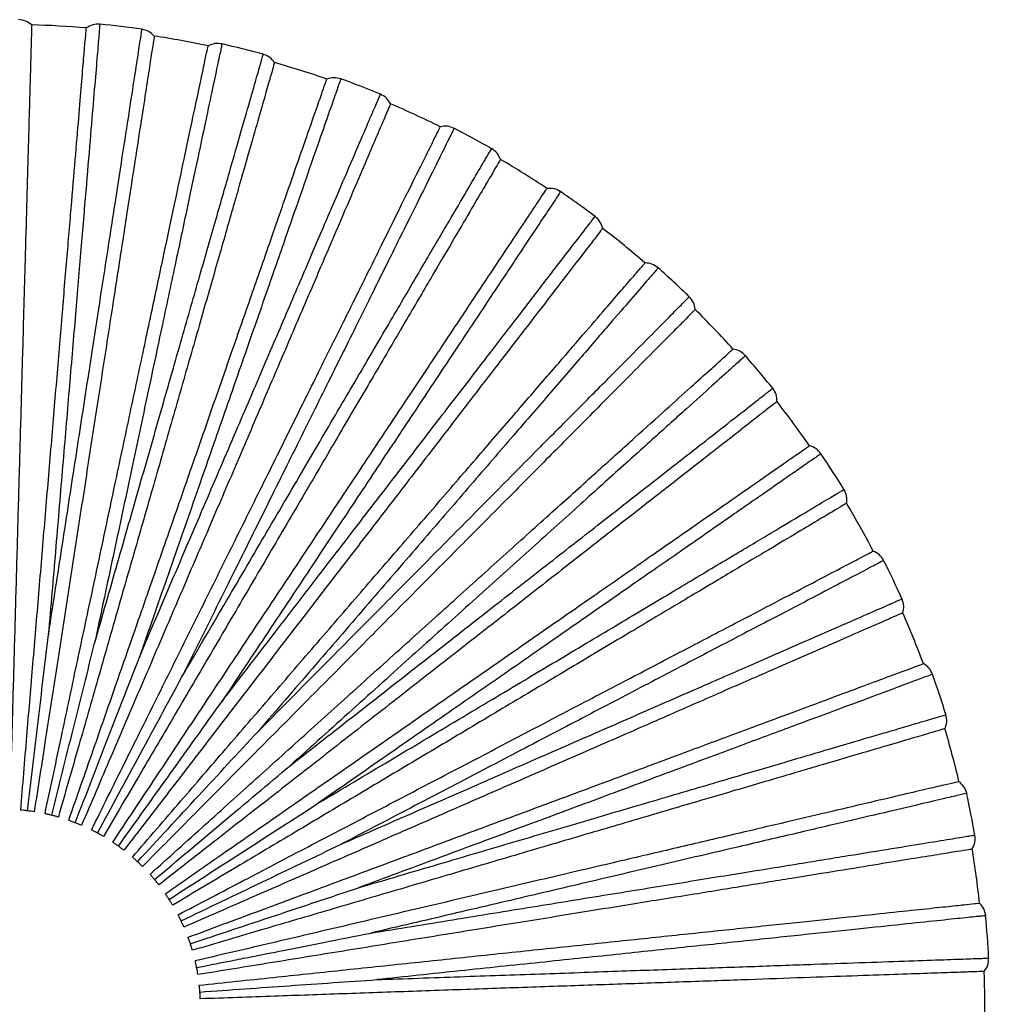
# Paper-space layout '_Superior' of a CAD drawing. Header units: millimetres. Extents: x -509 to 509, y -549 to 547.
# Tile 28 of 33: x 44 to 143, y 446 to 547. Entities that reach past the tile are written whole.
import ezdxf

# ---------------------------------------------------------------- set-up
doc = ezdxf.new("R2010")
doc.units = ezdxf.units.MM

psp = doc.layouts.new('_Superior')

# ---------------------------------------------------------------- linework, layer by layer
at = {"color": 7, "linetype": 'Continuous', "lineweight": 25}
for radius, start, end in [(100, 85.1993, 88.4007), (100.5, 81.9643, 84.4356), (100, 77.9992, 81.2006), (100.5, 74.7644, 77.2356), (100, 70.7993, 74.0004), (100.5, 67.5644, 70.0358), (100, 63.5995, 66.8002), (100.5, 60.3643, 62.8361), (100, 56.3999, 59.6), (100.5, 53.1631, 55.6368), (100, 49.2003, 52.3997), (100.5, 45.963, 48.4366), (100, 42.0006, 45.1995), (100.5, 38.7631, 41.2364), (100, 34.8007, 37.9993), (100.5, 31.5632, 34.0361), (100, 27.6008, 30.7993), (100.5, 24.3636, 26.8359), (100, 20.4007, 23.5993), (100.5, 17.1638, 19.6357), (100, 13.2005, 16.3994), (100.5, 9.9642, 12.4356), (100, 6.0003, 9.1997), (100.5, 2.7644, 5.2356), (100, 358.8001, 2.0001)]:
    psp.add_arc((42.34, 446.13), radius, start, end, dxfattribs=at)
for points, knots in [([(45.14, 546.09), (45.13, 546.02), (45.13, 545.89), (45.1, 544.81), (45.05, 543), (44.98, 540.38), (44.88, 536.95), (44.76, 532.72), (44.62, 527.74), (44.47, 522.1), (44.29, 515.88), (44.11, 509.21), (43.91, 502.23), (43.71, 495.08), (43.51, 487.87), (43.31, 480.74), (43.11, 473.49), (42.97, 468.64), (42.9, 466.12)], [0, 0, 0, 0, 0.057348, 0.11674, 0.177979, 0.240818, 0.304959, 0.370066, 0.435766, 0.501669, 0.567374, 0.632489, 0.696643, 0.759498, 0.820757, 0.880172, 0.937544, 1, 1, 1, 1]), ([(52.09, 546.15), (52.08, 546.05), (52.06, 545.86), (51.93, 544.26), (51.72, 541.73), (51.42, 538.23), (51.05, 533.82), (50.61, 528.56), (50.1, 522.52), (49.54, 515.8), (48.92, 508.48), (48.26, 500.66), (47.57, 492.46), (47.09, 486.79), (46.85, 483.95)], [0, 0, 0, 0, 0.083445, 0.167006, 0.250708, 0.333669, 0.41686, 0.500454, 0.583374, 0.666709, 0.750181, 0.833089, 0.916578, 1, 1, 1, 1]), ([(44.02, 466.06), (44.23, 468.57), (44.63, 473.4), (45.24, 480.63), (45.84, 487.74), (46.44, 494.92), (47.04, 502.06), (47.63, 509.02), (48.18, 515.66), (48.7, 521.86), (49.18, 527.49), (49.59, 532.45), (49.95, 536.67), (50.23, 540.09), (50.45, 542.7), (50.6, 544.5), (50.7, 545.58), (50.71, 545.71), (50.71, 545.78)], [0, 0, 0, 0, 0.062456, 0.119828, 0.179243, 0.240502, 0.303357, 0.367511, 0.432626, 0.498331, 0.564234, 0.629934, 0.695041, 0.759182, 0.822021, 0.88326, 0.942652, 1, 1, 1, 1]), ([(57.64, 544.95), (57.63, 544.89), (57.61, 544.76), (57.45, 543.68), (57.17, 541.9), (56.77, 539.31), (56.24, 535.92), (55.6, 531.74), (54.84, 526.82), (53.97, 521.23), (53.02, 515.08), (52, 508.5), (50.93, 501.6), (49.84, 494.52), (48.73, 487.4), (47.64, 480.34), (46.53, 473.18), (45.79, 468.39), (45.4, 465.89)], [0, 0, 0, 0, 0.057348, 0.11674, 0.177979, 0.240818, 0.304959, 0.370066, 0.435766, 0.501669, 0.567374, 0.632489, 0.696643, 0.759498, 0.820757, 0.880172, 0.937544, 1, 1, 1, 1]), ([(46.85, 483.95), (47.29, 486.75), (48.15, 492.36), (49.41, 500.48), (50.61, 508.24), (51.73, 515.5), (52.76, 522.17), (53.69, 528.16), (54.5, 533.38), (55.18, 537.76), (55.71, 541.23), (56.11, 543.78), (56.33, 545.21), (56.42, 545.81), (56.39, 545.64), (56.39, 545.64)], [0, 0, 0, 0, 0.083093, 0.166108, 0.249783, 0.332788, 0.415895, 0.499542, 0.582487, 0.665718, 0.749281, 0.832195, 0.915582, 0.999532, 1, 1, 1, 1]), ([(46.5, 465.69), (47.03, 468.16), (48.04, 472.9), (49.54, 480), (51.03, 486.97), (52.53, 494.03), (54.01, 501.03), (55.47, 507.86), (56.85, 514.38), (58.15, 520.47), (59.32, 525.99), (60.36, 530.86), (61.23, 535), (61.95, 538.36), (62.49, 540.92), (62.87, 542.69), (63.09, 543.75), (63.12, 543.88), (63.14, 543.94)], [0, 0, 0, 0, 0.062456, 0.119828, 0.179243, 0.240502, 0.303357, 0.367511, 0.432626, 0.498331, 0.564234, 0.629934, 0.695041, 0.759182, 0.822021, 0.88326, 0.942652, 1, 1, 1, 1]), ([(64.55, 544.14), (64.53, 544.05), (64.49, 543.85), (64.15, 542.28), (63.62, 539.8), (62.89, 536.36), (61.97, 532.04), (60.88, 526.87), (59.62, 520.95), (58.21, 514.35), (56.68, 507.16), (55.05, 499.48), (53.34, 491.44), (52.15, 485.87), (51.56, 483.08)], [0, 0, 0, 0, 0.083445, 0.167006, 0.250708, 0.333669, 0.41686, 0.500454, 0.583374, 0.666709, 0.750181, 0.833089, 0.916578, 1, 1, 1, 1]), ([(51.56, 483.08), (52.34, 485.81), (53.9, 491.26), (56.17, 499.17), (58.33, 506.71), (60.35, 513.78), (62.21, 520.27), (63.88, 526.09), (65.34, 531.17), (66.56, 535.43), (67.53, 538.8), (68.24, 541.28), (68.64, 542.68), (68.8, 543.26), (68.76, 543.09), (68.76, 543.09)], [0, 0, 0, 0, 0.083093, 0.166108, 0.249783, 0.332788, 0.415895, 0.499542, 0.582487, 0.665718, 0.749281, 0.832195, 0.915582, 0.999532, 1, 1, 1, 1]), ([(69.91, 542.25), (69.89, 542.19), (69.85, 542.07), (69.55, 541.02), (69.06, 539.29), (68.33, 536.77), (67.39, 533.47), (66.22, 529.4), (64.85, 524.61), (63.29, 519.18), (61.58, 513.2), (59.74, 506.79), (57.82, 500.08), (55.84, 493.2), (53.85, 486.27), (51.89, 479.41), (49.89, 472.44), (48.55, 467.78), (47.86, 465.35)], [0, 0, 0, 0, 0.0573481, 0.1167402, 0.1779794, 0.2408178, 0.3049593, 0.3700658, 0.4357662, 0.5016686, 0.5673735, 0.6324889, 0.6966434, 0.7594984, 0.8207573, 0.8801717, 0.937544, 1, 1, 1, 1]), ([(48.92, 465.02), (49.75, 467.4), (51.35, 471.98), (53.73, 478.83), (56.08, 485.56), (58.45, 492.37), (60.8, 499.13), (63.1, 505.73), (65.29, 512.03), (67.34, 517.9), (69.2, 523.24), (70.83, 527.94), (72.22, 531.93), (73.35, 535.17), (74.22, 537.65), (74.81, 539.35), (75.17, 540.38), (75.21, 540.5), (75.23, 540.57)], [0, 0, 0, 0, 0.062456, 0.119828, 0.179243, 0.240502, 0.303357, 0.367511, 0.432626, 0.498331, 0.564234, 0.629934, 0.695041, 0.759182, 0.822021, 0.88326, 0.942652, 1, 1, 1, 1]), ([(76.66, 540.59), (76.62, 540.49), (76.56, 540.31), (76.03, 538.79), (75.2, 536.4), (74.04, 533.08), (72.59, 528.9), (70.85, 523.92), (68.86, 518.19), (66.64, 511.82), (64.22, 504.88), (61.64, 497.47), (58.93, 489.71), (57.06, 484.33), (56.12, 481.64)], [0, 0, 0, 0, 0.083445, 0.167006, 0.250708, 0.333669, 0.41686, 0.500454, 0.583374, 0.666709, 0.750181, 0.833089, 0.916578, 1, 1, 1, 1]), ([(56.12, 481.64), (57.23, 484.25), (59.47, 489.46), (62.7, 497.02), (65.79, 504.23), (68.69, 510.99), (71.35, 517.19), (73.73, 522.76), (75.81, 527.62), (77.56, 531.69), (78.94, 534.92), (79.96, 537.29), (80.53, 538.62), (80.77, 539.18), (80.7, 539.02), (80.7, 539.02)], [0, 0, 0, 0, 0.083093, 0.166108, 0.249783, 0.332788, 0.415895, 0.499542, 0.582487, 0.665718, 0.749281, 0.832195, 0.915582, 0.999532, 1, 1, 1, 1]), ([(81.74, 538.04), (81.71, 537.98), (81.66, 537.86), (81.23, 536.86), (80.52, 535.2), (79.49, 532.79), (78.14, 529.64), (76.47, 525.75), (74.51, 521.17), (72.28, 515.98), (69.83, 510.26), (67.21, 504.14), (64.46, 497.72), (61.63, 491.14), (58.8, 484.51), (55.98, 477.95), (53.13, 471.29), (51.22, 466.83), (50.22, 464.51)], [0, 0, 0, 0, 0.057348, 0.11674, 0.177979, 0.240818, 0.304959, 0.370066, 0.435766, 0.501669, 0.567374, 0.632489, 0.696643, 0.759498, 0.820757, 0.880172, 0.937544, 1, 1, 1, 1]), ([(51.24, 464.04), (52.36, 466.3), (54.51, 470.65), (57.74, 477.14), (60.91, 483.53), (64.12, 489.99), (67.3, 496.4), (70.41, 502.66), (73.37, 508.63), (76.14, 514.2), (78.65, 519.26), (80.86, 523.72), (82.74, 527.51), (84.27, 530.59), (85.44, 532.93), (86.24, 534.55), (86.72, 535.52), (86.78, 535.64), (86.81, 535.7)], [0, 0, 0, 0, 0.062456, 0.1198283, 0.1792427, 0.2405016, 0.3033566, 0.3675111, 0.4326265, 0.4983314, 0.5642338, 0.6299342, 0.6950407, 0.7591822, 0.8220206, 0.8832598, 0.9426519, 1, 1, 1, 1]), ([(88.22, 535.54), (88.18, 535.45), (88.09, 535.28), (87.38, 533.84), (86.25, 531.57), (84.69, 528.42), (82.72, 524.46), (80.37, 519.73), (77.68, 514.3), (74.68, 508.26), (71.41, 501.68), (67.92, 494.65), (64.26, 487.29), (61.73, 482.18), (60.46, 479.63)], [0, 0, 0, 0, 0.083445, 0.167006, 0.250708, 0.333669, 0.41686, 0.500454, 0.583374, 0.666709, 0.750181, 0.833089, 0.916578, 1, 1, 1, 1]), ([(60.46, 479.63), (61.89, 482.08), (64.76, 486.97), (68.92, 494.06), (72.89, 500.83), (76.61, 507.17), (80.03, 513), (83.09, 518.22), (85.76, 522.78), (88.01, 526.6), (89.78, 529.63), (91.09, 531.85), (91.82, 533.11), (92.13, 533.63), (92.04, 533.48), (92.04, 533.48)], [0, 0, 0, 0, 0.083093, 0.166108, 0.249783, 0.332788, 0.415895, 0.499542, 0.582487, 0.665718, 0.749281, 0.832195, 0.915582, 0.999532, 1, 1, 1, 1]), ([(92.95, 532.38), (92.92, 532.32), (92.85, 532.21), (92.3, 531.27), (91.39, 529.72), (90.06, 527.46), (88.32, 524.49), (86.18, 520.85), (83.66, 516.55), (80.8, 511.68), (77.65, 506.31), (74.28, 500.56), (70.75, 494.54), (67.12, 488.36), (63.48, 482.15), (59.87, 475.99), (56.2, 469.74), (53.74, 465.56), (52.47, 463.38)], [0, 0, 0, 0, 0.057348, 0.11674, 0.177979, 0.240818, 0.304959, 0.370066, 0.435766, 0.501669, 0.567374, 0.632489, 0.696643, 0.759498, 0.820757, 0.880172, 0.937544, 1, 1, 1, 1]), ([(53.41, 462.79), (54.81, 464.89), (57.49, 468.93), (61.51, 474.97), (65.45, 480.91), (69.44, 486.91), (73.41, 492.88), (77.27, 498.69), (80.96, 504.25), (84.4, 509.43), (87.53, 514.13), (90.28, 518.28), (92.62, 521.81), (94.52, 524.66), (95.98, 526.85), (96.97, 528.35), (97.58, 529.26), (97.65, 529.37), (97.68, 529.42)], [0, 0, 0, 0, 0.062456, 0.1198283, 0.1792427, 0.2405016, 0.3033566, 0.3675111, 0.4326265, 0.4983314, 0.5642338, 0.6299342, 0.6950407, 0.7591822, 0.8220206, 0.8832598, 0.9426519, 1, 1, 1, 1]), ([(99.07, 529.09), (99.02, 529), (98.91, 528.84), (98.02, 527.5), (96.61, 525.39), (94.67, 522.46), (92.22, 518.78), (89.3, 514.38), (85.95, 509.34), (82.21, 503.72), (78.14, 497.6), (73.8, 491.06), (69.25, 484.21), (66.09, 479.47), (64.52, 477.1)], [0, 0, 0, 0, 0.083445, 0.167006, 0.250708, 0.333669, 0.41686, 0.500454, 0.583374, 0.666709, 0.750181, 0.833089, 0.916578, 1, 1, 1, 1]), ([(64.52, 477.1), (66.25, 479.35), (69.71, 483.84), (74.72, 490.36), (79.51, 496.57), (83.99, 502.4), (88.11, 507.75), (91.81, 512.55), (95.03, 516.73), (97.73, 520.25), (99.87, 523.03), (101.45, 525.07), (102.33, 526.22), (102.7, 526.7), (102.6, 526.56), (102.6, 526.56)], [0, 0, 0, 0, 0.083093, 0.166108, 0.249783, 0.332788, 0.415895, 0.499542, 0.582487, 0.665718, 0.749281, 0.832195, 0.915582, 0.999532, 1, 1, 1, 1]), ([(103.36, 525.36), (103.32, 525.31), (103.24, 525.2), (102.58, 524.34), (101.48, 522.91), (99.88, 520.83), (97.78, 518.11), (95.2, 514.76), (92.16, 510.82), (88.71, 506.34), (84.92, 501.41), (80.85, 496.13), (76.59, 490.6), (72.22, 484.92), (67.82, 479.21), (63.47, 473.56), (59.05, 467.81), (56.09, 463.97), (54.55, 461.97)], [0, 0, 0, 0, 0.057348, 0.11674, 0.177979, 0.240818, 0.304959, 0.370066, 0.435766, 0.501669, 0.567374, 0.632489, 0.696643, 0.759498, 0.820757, 0.880172, 0.937544, 1, 1, 1, 1]), ([(55.41, 461.27), (57.06, 463.18), (60.23, 466.85), (64.97, 472.34), (69.63, 477.74), (74.34, 483.2), (79.02, 488.62), (83.58, 493.9), (87.94, 498.95), (92, 503.66), (95.7, 507.94), (98.95, 511.7), (101.71, 514.91), (103.96, 517.51), (105.67, 519.49), (106.85, 520.86), (107.56, 521.68), (107.64, 521.78), (107.69, 521.83)], [0, 0, 0, 0, 0.062456, 0.119828, 0.179243, 0.240502, 0.303357, 0.367511, 0.432626, 0.498331, 0.564234, 0.629934, 0.695041, 0.759182, 0.822021, 0.88326, 0.942652, 1, 1, 1, 1]), ([(109.02, 521.32), (108.96, 521.25), (108.83, 521.1), (107.78, 519.88), (106.12, 517.96), (103.82, 515.3), (100.93, 511.95), (97.48, 507.96), (93.52, 503.37), (89.11, 498.27), (84.31, 492.7), (79.18, 486.76), (73.81, 480.54), (70.08, 476.23), (68.22, 474.07)], [0, 0, 0, 0, 0.0834447, 0.1670064, 0.2507083, 0.3336692, 0.4168604, 0.5004543, 0.5833742, 0.6667087, 0.7501813, 0.8330888, 0.9165781, 1, 1, 1, 1]), ([(68.22, 474.07), (70.22, 476.09), (74.22, 480.11), (80.01, 485.95), (85.54, 491.52), (90.71, 496.73), (95.47, 501.53), (99.74, 505.83), (103.46, 509.57), (106.59, 512.72), (109.06, 515.21), (110.87, 517.04), (111.9, 518.07), (112.32, 518.5), (112.2, 518.38), (112.2, 518.38)], [0, 0, 0, 0, 0.083093, 0.166108, 0.249783, 0.332788, 0.415895, 0.499542, 0.582487, 0.665718, 0.749281, 0.832195, 0.915582, 0.999532, 1, 1, 1, 1]), ([(112.81, 517.09), (112.76, 517.04), (112.67, 516.95), (111.9, 516.18), (110.63, 514.89), (108.79, 513.03), (106.37, 510.6), (103.39, 507.6), (99.88, 504.06), (95.9, 500.05), (91.51, 495.64), (86.81, 490.91), (81.89, 485.96), (76.85, 480.87), (71.77, 475.76), (66.74, 470.7), (61.63, 465.55), (58.22, 462.11), (56.44, 460.32)], [0, 0, 0, 0, 0.0573481, 0.1167402, 0.1779794, 0.2408178, 0.3049593, 0.3700658, 0.4357662, 0.5016686, 0.5673735, 0.6324889, 0.6966434, 0.7594984, 0.8207573, 0.8801717, 0.937544, 1, 1, 1, 1]), ([(57.21, 459.51), (59.08, 461.2), (62.69, 464.44), (68.08, 469.3), (73.38, 474.07), (78.73, 478.89), (84.06, 483.69), (89.24, 488.36), (94.2, 492.82), (98.82, 496.98), (103.02, 500.76), (106.72, 504.09), (109.87, 506.92), (112.42, 509.22), (114.37, 510.98), (115.71, 512.18), (116.51, 512.91), (116.61, 513), (116.66, 513.04)], [0, 0, 0, 0, 0.062456, 0.119828, 0.179243, 0.240502, 0.303357, 0.367511, 0.432626, 0.498331, 0.564234, 0.629934, 0.695041, 0.759182, 0.822021, 0.88326, 0.942652, 1, 1, 1, 1]), ([(117.92, 512.37), (117.85, 512.31), (117.7, 512.17), (116.5, 511.1), (114.62, 509.4), (112.01, 507.05), (108.72, 504.09), (104.8, 500.56), (100.3, 496.51), (95.28, 491.99), (89.82, 487.08), (83.99, 481.83), (77.88, 476.33), (73.64, 472.51), (71.52, 470.61)], [0, 0, 0, 0, 0.083445, 0.167006, 0.250708, 0.333669, 0.41686, 0.500454, 0.583374, 0.666709, 0.750181, 0.833089, 0.916578, 1, 1, 1, 1]), ([(71.52, 470.61), (73.76, 472.36), (78.22, 475.85), (84.7, 480.91), (90.88, 485.75), (96.67, 490.27), (102, 494.43), (106.77, 498.16), (110.93, 501.41), (114.43, 504.14), (117.19, 506.3), (119.22, 507.89), (120.37, 508.79), (120.84, 509.16), (120.71, 509.05), (120.71, 509.05)], [0, 0, 0, 0, 0.083093, 0.166108, 0.249783, 0.332788, 0.415895, 0.499542, 0.582487, 0.665718, 0.749281, 0.832195, 0.915582, 0.999532, 1, 1, 1, 1]), ([(121.15, 507.69), (121.09, 507.65), (120.99, 507.57), (120.13, 506.9), (118.71, 505.79), (116.65, 504.18), (113.94, 502.07), (110.61, 499.46), (106.68, 496.4), (102.23, 492.92), (97.33, 489.09), (92.08, 484.98), (86.57, 480.68), (80.93, 476.28), (75.25, 471.84), (69.63, 467.44), (63.91, 462.98), (60.09, 460), (58.1, 458.44)], [0, 0, 0, 0, 0.057348, 0.11674, 0.177979, 0.240818, 0.304959, 0.370066, 0.435766, 0.501669, 0.567374, 0.632489, 0.696643, 0.759498, 0.820757, 0.880172, 0.937544, 1, 1, 1, 1]), ([(58.77, 457.54), (60.84, 458.98), (64.82, 461.75), (70.78, 465.89), (76.63, 469.96), (82.55, 474.07), (88.43, 478.16), (94.17, 482.15), (99.64, 485.95), (104.75, 489.5), (109.39, 492.73), (113.48, 495.57), (116.95, 497.98), (119.77, 499.94), (121.92, 501.44), (123.41, 502.47), (124.3, 503.09), (124.41, 503.16), (124.46, 503.2)], [0, 0, 0, 0, 0.062456, 0.1198283, 0.1792427, 0.2405016, 0.3033566, 0.3675111, 0.4326265, 0.4983314, 0.5642338, 0.6299342, 0.6950407, 0.7591822, 0.8220206, 0.8832598, 0.9426519, 1, 1, 1, 1]), ([(125.62, 502.38), (125.54, 502.32), (125.38, 502.21), (124.06, 501.29), (121.98, 499.85), (119.09, 497.84), (115.46, 495.32), (111.13, 492.3), (106.15, 488.85), (100.61, 485), (94.58, 480.8), (88.13, 476.33), (81.38, 471.64), (76.7, 468.38), (74.36, 466.76)], [0, 0, 0, 0, 0.0834447, 0.1670064, 0.2507083, 0.3336692, 0.4168604, 0.5004543, 0.5833742, 0.6667087, 0.7501813, 0.8330888, 0.9165781, 1, 1, 1, 1]), ([(74.36, 466.76), (76.8, 468.21), (81.67, 471.12), (88.73, 475.33), (95.47, 479.35), (101.78, 483.11), (107.58, 486.57), (112.78, 489.68), (117.32, 492.38), (121.13, 494.65), (124.14, 496.45), (126.36, 497.77), (127.6, 498.51), (128.12, 498.82), (127.97, 498.73), (127.97, 498.73)], [0, 0, 0, 0, 0.083093, 0.166108, 0.249783, 0.332788, 0.415895, 0.499542, 0.582487, 0.665718, 0.749281, 0.832195, 0.915582, 0.999532, 1, 1, 1, 1]), ([(128.24, 497.33), (128.19, 497.3), (128.07, 497.23), (127.14, 496.68), (125.59, 495.75), (123.34, 494.41), (120.39, 492.65), (116.75, 490.49), (112.48, 487.94), (107.62, 485.04), (102.28, 481.86), (96.55, 478.44), (90.56, 474.87), (84.41, 471.2), (78.21, 467.51), (72.09, 463.86), (65.86, 460.14), (61.69, 457.66), (59.52, 456.37)], [0, 0, 0, 0, 0.057348, 0.11674, 0.177979, 0.240818, 0.304959, 0.370066, 0.435766, 0.501669, 0.567374, 0.632489, 0.696643, 0.759498, 0.820757, 0.880172, 0.937544, 1, 1, 1, 1]), ([(60.07, 455.39), (62.31, 456.56), (66.6, 458.81), (73.03, 462.17), (79.35, 465.47), (85.74, 468.81), (92.09, 472.13), (98.27, 475.37), (104.18, 478.46), (109.69, 481.34), (114.7, 483.96), (119.11, 486.26), (122.86, 488.22), (125.91, 489.81), (128.23, 491.03), (129.83, 491.86), (130.79, 492.37), (130.91, 492.43), (130.96, 492.46)], [0, 0, 0, 0, 0.062456, 0.119828, 0.179243, 0.240502, 0.303357, 0.367511, 0.432626, 0.498331, 0.564234, 0.629934, 0.695041, 0.759182, 0.822021, 0.88326, 0.942652, 1, 1, 1, 1]), ([(132.02, 491.5), (131.93, 491.45), (131.76, 491.36), (130.33, 490.62), (128.09, 489.44), (124.97, 487.81), (121.05, 485.76), (116.37, 483.32), (111, 480.51), (105.02, 477.39), (98.51, 473.98), (91.56, 470.35), (84.27, 466.54), (79.22, 463.9), (76.69, 462.58)], [0, 0, 0, 0, 0.083445, 0.167006, 0.250708, 0.333669, 0.41686, 0.500454, 0.583374, 0.666709, 0.750181, 0.833089, 0.916578, 1, 1, 1, 1]), ([(76.69, 462.58), (79.29, 463.72), (84.49, 465.99), (92.02, 469.29), (99.21, 472.43), (105.95, 475.37), (112.14, 478.08), (117.69, 480.5), (122.53, 482.62), (126.59, 484.39), (129.8, 485.8), (132.17, 486.83), (133.5, 487.41), (134.05, 487.66), (133.89, 487.59), (133.89, 487.59)], [0, 0, 0, 0, 0.083093, 0.166108, 0.249783, 0.332788, 0.415895, 0.499542, 0.582487, 0.665718, 0.749281, 0.832195, 0.915582, 0.999532, 1, 1, 1, 1]), ([(133.98, 486.16), (133.92, 486.14), (133.8, 486.08), (132.81, 485.65), (131.15, 484.93), (128.75, 483.88), (125.6, 482.5), (121.73, 480.81), (117.16, 478.82), (111.99, 476.55), (106.29, 474.06), (100.18, 471.39), (93.78, 468.6), (87.22, 465.73), (80.61, 462.85), (74.07, 459.99), (67.43, 457.09), (62.99, 455.15), (60.67, 454.14)], [0, 0, 0, 0, 0.057348, 0.11674, 0.177979, 0.240818, 0.304959, 0.370066, 0.435766, 0.501669, 0.567374, 0.632489, 0.696643, 0.759498, 0.820757, 0.880172, 0.937544, 1, 1, 1, 1]), ([(44.71, 465.99), (45.07, 469.02), (45.79, 475.02), (46.5, 480.99), (46.85, 483.95)], [0, 0, 0, 0, 0.504814, 1, 1, 1, 1]), ([(47.18, 465.53), (47.92, 468.49), (49.38, 474.36), (50.84, 480.19), (51.56, 483.08)], [0, 0, 0, 0, 0.504814, 1, 1, 1, 1]), ([(49.58, 464.77), (50.68, 467.62), (52.87, 473.25), (55.04, 478.86), (56.12, 481.64)], [0, 0, 0, 0, 0.504814, 1, 1, 1, 1]), ([(61.09, 453.1), (63.46, 453.98), (68, 455.67), (74.8, 458.2), (81.48, 460.68), (88.24, 463.2), (94.95, 465.69), (101.5, 468.13), (107.75, 470.45), (113.58, 472.62), (118.87, 474.59), (123.54, 476.32), (127.5, 477.8), (130.72, 479), (133.18, 479.91), (134.87, 480.54), (135.89, 480.92), (136.01, 480.96), (136.07, 480.99)], [0, 0, 0, 0, 0.062456, 0.119828, 0.179243, 0.240502, 0.303357, 0.367511, 0.432626, 0.498331, 0.564234, 0.629934, 0.695041, 0.759182, 0.822021, 0.88326, 0.942652, 1, 1, 1, 1]), ([(137, 479.9), (136.91, 479.87), (136.72, 479.8), (135.21, 479.24), (132.84, 478.35), (129.54, 477.13), (125.4, 475.59), (120.45, 473.75), (114.77, 471.64), (108.45, 469.28), (101.56, 466.72), (94.2, 463.99), (86.5, 461.13), (81.15, 459.14), (78.48, 458.15)], [0, 0, 0, 0, 0.083445, 0.167006, 0.250708, 0.333669, 0.41686, 0.500454, 0.583374, 0.666709, 0.750181, 0.833089, 0.916578, 1, 1, 1, 1]), ([(51.86, 463.72), (53.31, 466.4), (56.18, 471.72), (59.04, 477.01), (60.46, 479.63)], [0, 0, 0, 0, 0.504814, 1, 1, 1, 1]), ([(53.99, 462.39), (55.76, 464.87), (59.28, 469.79), (62.78, 474.67), (64.52, 477.1)], [0, 0, 0, 0, 0.504814, 1, 1, 1, 1]), ([(78.48, 458.15), (81.21, 458.95), (86.65, 460.56), (94.53, 462.88), (102.06, 465.1), (109.11, 467.17), (115.59, 469.08), (121.4, 470.79), (126.47, 472.28), (130.72, 473.53), (134.08, 474.52), (136.56, 475.25), (137.95, 475.66), (138.53, 475.83), (138.37, 475.79), (138.37, 475.79)], [0, 0, 0, 0, 0.083093, 0.166108, 0.249783, 0.332788, 0.415895, 0.499542, 0.582487, 0.665718, 0.749281, 0.832195, 0.915582, 0.999532, 1, 1, 1, 1]), ([(55.93, 460.8), (58.01, 463.04), (62.11, 467.48), (66.2, 471.89), (68.22, 474.07)], [0, 0, 0, 0, 0.504814, 1, 1, 1, 1]), ([(138.28, 474.36), (138.21, 474.34), (138.09, 474.31), (137.05, 474), (135.31, 473.49), (132.8, 472.75), (129.51, 471.78), (125.45, 470.59), (120.67, 469.18), (115.25, 467.59), (109.28, 465.83), (102.89, 463.95), (96.19, 461.98), (89.32, 459.95), (82.4, 457.92), (75.56, 455.9), (68.6, 453.86), (63.95, 452.49), (61.53, 451.77)], [0, 0, 0, 0, 0.0573481, 0.1167402, 0.1779794, 0.2408178, 0.3049593, 0.3700658, 0.4357662, 0.5016686, 0.5673735, 0.6324889, 0.6966434, 0.7594984, 0.8207573, 0.8801717, 0.937544, 1, 1, 1, 1]), ([(57.67, 458.98), (60, 460.94), (64.63, 464.83), (69.24, 468.7), (71.52, 470.61)], [0, 0, 0, 0, 0.504814, 1, 1, 1, 1]), ([(139.7, 468.96), (139.7, 468.96), (139.83, 468.99), (139.38, 468.89), (138.29, 468.63), (136.35, 468.18), (133.7, 467.56), (130.33, 466.77), (126.3, 465.82), (121.65, 464.73), (116.42, 463.5), (110.67, 462.15), (104.47, 460.7), (97.88, 459.15), (90.97, 457.53), (83.84, 455.86), (76.52, 454.14), (69.15, 452.41), (64.24, 451.26), (61.82, 450.7)], [0, 0, 0, 0, 0.000063, 0.063071, 0.125798, 0.188035, 0.250458, 0.313272, 0.375562, 0.437882, 0.500713, 0.563088, 0.62534, 0.688107, 0.750603, 0.812822, 0.87545, 0.938378, 1, 1, 1, 1]), ([(140.48, 467.77), (140.48, 467.77), (140.65, 467.81), (140.06, 467.67), (138.65, 467.34), (136.14, 466.75), (132.72, 465.95), (128.41, 464.94), (123.27, 463.73), (117.37, 462.35), (110.79, 460.81), (103.63, 459.13), (96, 457.34), (87.99, 455.47), (82.47, 454.17), (79.71, 453.53)], [0, 0, 0, 0, 0.0004679, 0.0844177, 0.1678054, 0.2507187, 0.3342824, 0.4175127, 0.5004582, 0.5841047, 0.6672119, 0.750217, 0.8338925, 0.9169069, 1, 1, 1, 1]), ([(59.16, 456.96), (61.72, 458.62), (66.8, 461.89), (71.86, 465.15), (74.36, 466.76)], [0, 0, 0, 0, 0.504814, 1, 1, 1, 1]), ([(44.71, 465.99), (44.59, 466), (44.34, 466.03), (44.12, 466.05), (44.02, 466.06)], [0, 0, 0, 0, 0.499702, 1, 1, 1, 1]), ([(45.4, 465.89), (45.3, 465.91), (45.09, 465.94), (44.84, 465.97), (44.71, 465.99)], [0, 0, 0, 0, 0.50044, 1, 1, 1, 1]), ([(47.18, 465.53), (47.06, 465.56), (46.81, 465.62), (46.61, 465.67), (46.5, 465.69)], [0, 0, 0, 0, 0.499702, 1, 1, 1, 1]), ([(47.86, 465.35), (47.76, 465.38), (47.55, 465.44), (47.31, 465.5), (47.18, 465.53)], [0, 0, 0, 0, 0.50044, 1, 1, 1, 1]), ([(49.58, 464.77), (49.46, 464.82), (49.22, 464.91), (49.02, 464.98), (48.92, 465.02)], [0, 0, 0, 0, 0.499702, 1, 1, 1, 1]), ([(50.22, 464.51), (50.13, 464.55), (49.93, 464.64), (49.69, 464.73), (49.58, 464.77)], [0, 0, 0, 0, 0.50044, 1, 1, 1, 1]), ([(51.86, 463.72), (51.75, 463.78), (51.52, 463.9), (51.33, 463.99), (51.24, 464.04)], [0, 0, 0, 0, 0.499702, 1, 1, 1, 1]), ([(52.47, 463.38), (52.37, 463.43), (52.19, 463.54), (51.97, 463.66), (51.86, 463.72)], [0, 0, 0, 0, 0.50044, 1, 1, 1, 1]), ([(53.99, 462.39), (53.88, 462.46), (53.68, 462.61), (53.5, 462.73), (53.41, 462.79)], [0, 0, 0, 0, 0.499702, 1, 1, 1, 1]), ([(79.71, 453.53), (82.52, 453.98), (88.14, 454.9), (96.26, 456.21), (104.01, 457.47), (111.26, 458.64), (117.92, 459.72), (123.9, 460.69), (129.11, 461.54), (133.48, 462.24), (136.95, 462.81), (139.45, 463.21), (141.03, 463.47), (141.23, 463.5), (141.33, 463.52)], [0, 0, 0, 0, 0.083422, 0.166911, 0.249819, 0.333291, 0.416626, 0.499546, 0.58314, 0.666331, 0.749292, 0.832994, 0.916555, 1, 1, 1, 1]), ([(54.55, 461.97), (54.46, 462.04), (54.29, 462.17), (54.09, 462.32), (53.99, 462.39)], [0, 0, 0, 0, 0.50044, 1, 1, 1, 1]), ([(60.38, 454.77), (63.13, 456.09), (68.58, 458.7), (74.01, 461.3), (76.69, 462.58)], [0, 0, 0, 0, 0.504814, 1, 1, 1, 1]), ([(62.09, 449.33), (64.55, 449.72), (69.5, 450.53), (76.95, 451.73), (84.37, 452.94), (91.62, 454.11), (98.63, 455.24), (105.3, 456.33), (111.6, 457.34), (117.43, 458.29), (122.73, 459.15), (127.46, 459.91), (131.55, 460.58), (134.95, 461.13), (137.66, 461.57), (139.6, 461.88), (140.83, 462.08), (140.98, 462.1), (141.06, 462.12)], [0, 0, 0, 0, 0.061574, 0.124126, 0.186552, 0.249391, 0.311792, 0.37403, 0.436764, 0.499298, 0.561514, 0.624096, 0.68679, 0.749019, 0.811459, 0.874349, 0.937059, 1, 1, 1, 1]), ([(55.93, 460.8), (55.84, 460.89), (55.65, 461.06), (55.49, 461.2), (55.41, 461.27)], [0, 0, 0, 0, 0.499702, 1, 1, 1, 1]), ([(56.44, 460.32), (56.36, 460.39), (56.21, 460.54), (56.03, 460.72), (55.93, 460.8)], [0, 0, 0, 0, 0.50044, 1, 1, 1, 1]), ([(57.67, 458.98), (57.58, 459.08), (57.42, 459.27), (57.28, 459.43), (57.21, 459.51)], [0, 0, 0, 0, 0.499702, 1, 1, 1, 1]), ([(58.1, 458.44), (58.04, 458.52), (57.91, 458.69), (57.75, 458.89), (57.67, 458.98)], [0, 0, 0, 0, 0.50044, 1, 1, 1, 1]), ([(61.32, 452.44), (64.22, 453.4), (69.95, 455.31), (75.66, 457.21), (78.48, 458.15)], [0, 0, 0, 0, 0.504814, 1, 1, 1, 1]), ([(59.16, 456.96), (59.09, 457.07), (58.95, 457.28), (58.83, 457.45), (58.77, 457.54)], [0, 0, 0, 0, 0.4997022, 1, 1, 1, 1]), ([(59.52, 456.37), (59.47, 456.46), (59.36, 456.64), (59.22, 456.86), (59.16, 456.96)], [0, 0, 0, 0, 0.50044, 1, 1, 1, 1]), ([(62.23, 448.22), (64.75, 448.48), (69.57, 448.99), (76.78, 449.75), (83.87, 450.49), (91.04, 451.25), (98.17, 452), (105.11, 452.72), (111.74, 453.42), (117.93, 454.07), (123.55, 454.66), (128.5, 455.18), (132.7, 455.63), (136.12, 455.98), (138.73, 456.26), (140.52, 456.45), (141.6, 456.56), (141.73, 456.57), (141.8, 456.58)], [0, 0, 0, 0, 0.062456, 0.1198283, 0.1792427, 0.2405016, 0.3033566, 0.3675111, 0.4326265, 0.4983314, 0.5642338, 0.6299342, 0.6950407, 0.7591822, 0.8220206, 0.8832598, 0.9426519, 1, 1, 1, 1]), ([(60.38, 454.77), (60.33, 454.88), (60.22, 455.11), (60.12, 455.3), (60.07, 455.39)], [0, 0, 0, 0, 0.499702, 1, 1, 1, 1]), ([(60.67, 454.14), (60.63, 454.23), (60.54, 454.43), (60.44, 454.66), (60.38, 454.77)], [0, 0, 0, 0, 0.50044, 1, 1, 1, 1]), ([(142.42, 455.3), (142.32, 455.29), (142.13, 455.27), (140.53, 455.1), (138.01, 454.84), (134.51, 454.47), (130.11, 454.01), (124.87, 453.46), (118.84, 452.82), (112.13, 452.12), (104.82, 451.35), (97.02, 450.53), (88.84, 449.68), (83.17, 449.08), (80.34, 448.78)], [0, 0, 0, 0, 0.083445, 0.167006, 0.250708, 0.333669, 0.41686, 0.500454, 0.583374, 0.666709, 0.750181, 0.833089, 0.916578, 1, 1, 1, 1]), ([(61.32, 452.44), (61.28, 452.56), (61.2, 452.8), (61.13, 453), (61.09, 453.1)], [0, 0, 0, 0, 0.499702, 1, 1, 1, 1]), ([(61.96, 450.01), (62.22, 450.06), (62.87, 450.19), (64.05, 450.43), (65.63, 450.74), (67.93, 451.19), (71.06, 451.81), (75.15, 452.62), (78.1, 453.21), (79.71, 453.53)], [0, 0, 0, 0, 0.04359, 0.109869, 0.198835, 0.310488, 0.496883, 0.727656, 1, 1, 1, 1]), ([(61.53, 451.77), (61.5, 451.88), (61.44, 452.08), (61.36, 452.32), (61.32, 452.44)], [0, 0, 0, 0, 0.50044, 1, 1, 1, 1]), ([(61.96, 450.01), (61.94, 450.14), (61.89, 450.38), (61.84, 450.59), (61.82, 450.7)], [0, 0, 0, 0, 0.499702, 1, 1, 1, 1]), ([(80.34, 448.78), (83.17, 448.88), (88.84, 449.09), (97.06, 449.37), (104.9, 449.65), (112.25, 449.91), (119, 450.14), (125.05, 450.36), (130.33, 450.54), (134.76, 450.7), (138.26, 450.82), (140.84, 450.91), (142.29, 450.96), (142.9, 450.98), (142.73, 450.97), (142.72, 450.97)], [0, 0, 0, 0, 0.083093, 0.166108, 0.249783, 0.332788, 0.415895, 0.499542, 0.582487, 0.665718, 0.749281, 0.832195, 0.915582, 0.999532, 1, 1, 1, 1]), ([(62.09, 449.33), (62.07, 449.43), (62.04, 449.64), (61.99, 449.89), (61.96, 450.01)], [0, 0, 0, 0, 0.50044, 1, 1, 1, 1]), ([(142.28, 449.62), (142.22, 449.62), (142.09, 449.61), (141, 449.57), (139.2, 449.51), (136.58, 449.42), (133.15, 449.3), (128.92, 449.15), (123.94, 448.98), (118.3, 448.78), (112.08, 448.56), (105.42, 448.33), (98.44, 448.09), (91.28, 447.84), (84.08, 447.59), (76.95, 447.34), (69.7, 447.08), (64.86, 446.91), (62.33, 446.83)], [0, 0, 0, 0, 0.0573481, 0.1167402, 0.1779794, 0.2408178, 0.3049593, 0.3700658, 0.4357662, 0.5016686, 0.5673735, 0.6324889, 0.6966434, 0.7594984, 0.8207573, 0.8801717, 0.937544, 1, 1, 1, 1]), ([(62.3, 447.52), (65.34, 447.74), (71.37, 448.16), (77.37, 448.58), (80.34, 448.78)], [0, 0, 0, 0, 0.504814, 1, 1, 1, 1]), ([(62.3, 447.52), (62.29, 447.65), (62.27, 447.9), (62.25, 448.11), (62.23, 448.22)], [0, 0, 0, 0, 0.4997022, 1, 1, 1, 1]), ([(62.33, 446.83), (62.33, 446.93), (62.32, 447.14), (62.3, 447.4), (62.3, 447.52)], [0, 0, 0, 0, 0.50044, 1, 1, 1, 1])]:
    psp.add_open_spline(points, degree=3, knots=knots, dxfattribs=at)
for points in [[(45.14, 546.09), (44.94, 546.24), (44.55, 546.54), (44.06, 546.59), (43.81, 546.62)], [(52.09, 546.15), (51.84, 546.16), (51.35, 546.16), (50.92, 545.9), (50.71, 545.78)], [(57.64, 544.95), (57.47, 545.12), (57.11, 545.47), (56.63, 545.58), (56.39, 545.64)], [(64.55, 544.14), (64.3, 544.18), (63.81, 544.24), (63.36, 544.04), (63.14, 543.94)], [(69.91, 542.25), (69.75, 542.45), (69.45, 542.83), (68.99, 543.01), (68.76, 543.1)], [(76.66, 540.59), (76.42, 540.65), (75.94, 540.77), (75.47, 540.64), (75.23, 540.57)], [(81.74, 538.04), (81.61, 538.25), (81.36, 538.67), (80.92, 538.91), (80.7, 539.02)], [(88.23, 535.54), (88, 535.63), (87.54, 535.82), (87.05, 535.74), (86.81, 535.7)], [(92.95, 532.38), (92.85, 532.6), (92.65, 533.06), (92.24, 533.34), (92.04, 533.48)], [(99.07, 529.09), (98.86, 529.21), (98.42, 529.45), (97.93, 529.43), (97.68, 529.42)], [(103.36, 525.36), (103.29, 525.59), (103.14, 526.07), (102.78, 526.4), (102.6, 526.56)], [(109.02, 521.32), (108.82, 521.47), (108.42, 521.76), (107.93, 521.81), (107.69, 521.83)], [(112.81, 517.09), (112.77, 517.33), (112.68, 517.81), (112.36, 518.19), (112.2, 518.38)], [(117.92, 512.37), (117.74, 512.54), (117.38, 512.88), (116.9, 512.99), (116.66, 513.04)], [(121.15, 507.69), (121.14, 507.94), (121.11, 508.43), (120.84, 508.85), (120.71, 509.05)], [(125.63, 502.38), (125.47, 502.57), (125.16, 502.95), (124.69, 503.12), (124.46, 503.2)], [(128.24, 497.33), (128.26, 497.58), (128.3, 498.07), (128.09, 498.51), (127.98, 498.73)], [(132.02, 491.5), (131.89, 491.71), (131.63, 492.12), (131.19, 492.35), (130.96, 492.46)], [(133.98, 486.16), (134.03, 486.4), (134.13, 486.89), (133.97, 487.35), (133.89, 487.59)], [(137, 479.9), (136.9, 480.12), (136.69, 480.57), (136.28, 480.85), (136.07, 480.99)], [(138.28, 474.36), (138.36, 474.6), (138.52, 475.06), (138.42, 475.54), (138.37, 475.79)], [(140.49, 467.77), (140.41, 468.01), (140.26, 468.48), (139.89, 468.8), (139.7, 468.96)], [(141.06, 462.12), (141.17, 462.34), (141.39, 462.78), (141.35, 463.27), (141.33, 463.52)], [(142.43, 455.3), (142.38, 455.54), (142.29, 456.03), (141.96, 456.4), (141.8, 456.58)], [(142.28, 449.62), (142.42, 449.82), (142.69, 450.23), (142.72, 450.73), (142.73, 450.97)]]:
    psp.add_open_spline(points, degree=3, dxfattribs=at)

doc.saveas('drawing.dxf')
